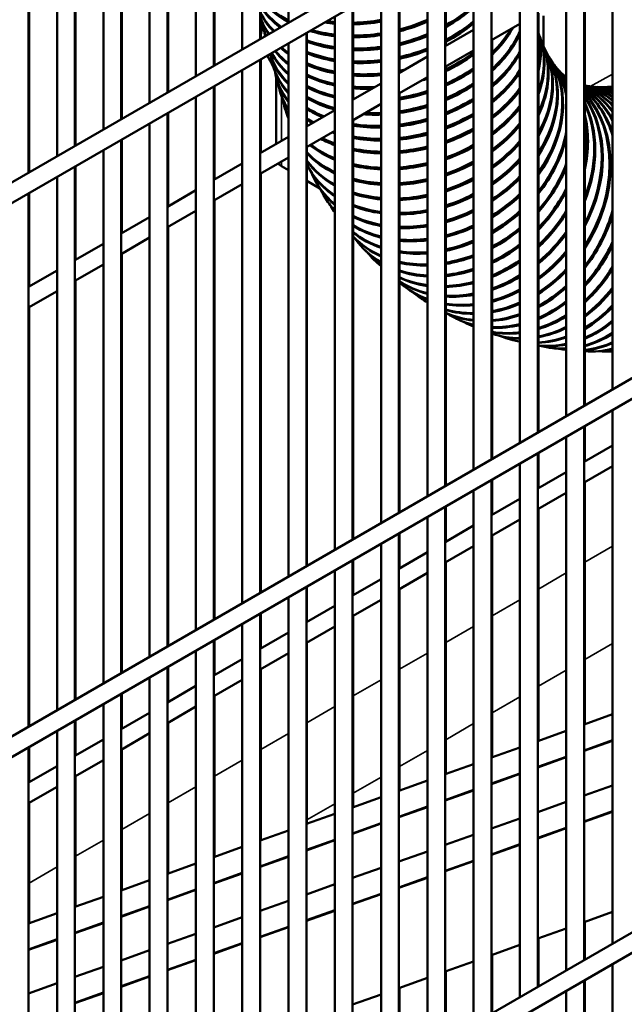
# Model space of a CAD drawing. Header units: inches. Extents: x 1 to 271, y 5 to 171.
# Tile 215 of 256: x 241.76 to 245.76, y 67.88 to 74.4. Entities that reach past the tile are written whole.
import ezdxf

# ---------------------------------------------------------------- set-up
doc = ezdxf.new("R2010")
doc.units = ezdxf.units.IN
doc.header["$LTSCALE"] = 8
doc.header["$MEASUREMENT"] = 0
doc.layers.add('Visible (ANSI)', color=7, linetype='Continuous', lineweight=50)
doc.layers.add('Visible Narrow (ANSI)', color=7, linetype='Continuous', lineweight=35)

msp = doc.modelspace()

# ---------------------------------------------------------------- linework, layer by layer
at = {"layer": 'Visible (ANSI)'}
for p, q in [((243.5337, 77.9059), (243.5337, 74.3777)), ((243.3456, 77.7973), (243.3456, 74.2691)), ((243.2275, 77.7291), (243.2275, 74.2009)), ((243.0394, 77.6205), (243.0394, 74.0923)), ((242.9213, 77.5523), (242.9213, 74.0241)), ((242.7332, 77.4437), (242.7332, 73.9155)), ((242.6151, 77.3755), (242.6151, 73.8473)), ((242.4269, 77.2669), (242.4269, 73.7387)), ((242.3088, 77.1987), (242.3088, 73.6705)), ((242.1207, 77.0901), (242.1207, 73.5619)), ((242.0026, 77.0219), (242.0026, 73.4937)), ((241.8145, 76.9133), (241.8145, 73.3851)), ((243.3497, 74.2715), (243.3497, 76.6585)), ((243.0434, 74.0947), (243.0434, 76.4817)), ((246.8685, 76.3031), (233.4995, 68.5845)), ((242.7372, 73.9179), (242.7372, 76.2412)), ((246.8883, 76.1781), (233.5586, 68.4822)), ((242.431, 73.7411), (242.431, 75.9445)), ((242.1248, 73.5643), (242.1248, 75.6477)), ((245.6773, 75.479), (245.6773, 71.9507)), ((245.4892, 75.3703), (245.4892, 71.8421)), ((241.8185, 73.3875), (241.8185, 75.3509)), ((245.3711, 75.3022), (245.3711, 71.7739)), ((245.183, 75.1935), (245.183, 71.6653)), ((245.0649, 75.1254), (245.0649, 71.5971)), ((244.8768, 75.0167), (244.8768, 71.4885)), ((244.7587, 74.9486), (244.7587, 71.4203)), ((244.5705, 74.8399), (244.5705, 71.3117)), ((244.5746, 74.2232), (244.5746, 74.8423)), ((244.4524, 74.7717), (244.4524, 71.2435)), ((244.2643, 74.6631), (244.2643, 71.1349)), ((244.2684, 74.0464), (244.2684, 74.6655)), ((244.1462, 74.5949), (244.1462, 71.0667)), ((245.4933, 74.6173), (245.4933, 71.8445)), ((243.9581, 74.4863), (243.9581, 70.9581)), ((243.9621, 73.8696), (243.9621, 74.4887)), ((245.187, 74.4405), (245.187, 71.6677)), ((243.84, 74.4181), (243.84, 70.8899)), ((245.2211, 74.4233), (245.2211, 74.2218)), ((243.3624, 74.3518), (243.3595, 74.3627)), ((243.6519, 74.3095), (243.6519, 70.7813)), ((243.6559, 73.6928), (243.6559, 74.3119)), ((244.7587, 74.3295), (244.5705, 74.2209)), ((245.0649, 74.3699), (244.8768, 74.2613)), ((244.8808, 74.2637), (244.8808, 71.4909)), ((245.1979, 74.2803), (245.1942, 74.2905)), ((245.2146, 74.2379), (245.2105, 74.2476)), ((243.5337, 74.2413), (243.5337, 70.7131)), ((244.7587, 74.1931), (244.5705, 74.0845)), ((245.232, 74.1995), (245.2275, 74.2089)), ((243.3456, 74.1327), (243.3456, 70.6045)), ((243.3497, 73.516), (243.3497, 74.1351)), ((243.392, 74.1595), (243.4203, 74.1091)), ((244.4524, 74.1527), (244.2643, 74.0441)), ((245.2497, 74.1652), (245.2448, 74.1741)), ((245.2674, 74.1348), (245.2621, 74.1433)), ((245.2851, 74.1081), (245.2794, 74.1161)), ((243.2275, 74.0645), (243.2275, 70.5363)), ((243.4311, 74.0957), (243.4281, 74.1066)), ((244.5746, 71.3141), (244.5746, 74.0869)), ((245.3025, 74.0848), (245.2964, 74.0924)), ((245.3194, 74.0646), (245.3131, 74.0718)), ((245.336, 74.0472), (245.3293, 74.0539)), ((243.4539, 74.0103), (243.451, 74.0212)), ((243.4522, 74.0049), (243.4522, 73.5752)), ((244.4524, 74.0163), (244.2643, 73.9077)), ((245.3521, 74.0322), (245.3451, 74.0384)), ((245.3681, 74.0193), (245.3607, 74.0249)), ((243.0394, 73.9559), (243.0394, 70.4277)), ((243.0434, 73.3392), (243.0434, 73.9583)), ((243.4768, 73.9249), (243.4739, 73.9358)), ((244.1462, 73.9759), (243.9581, 73.8673)), ((245.4981, 73.9615), (245.4933, 73.9625)), ((245.5241, 73.9568), (245.5145, 73.9583)), ((245.5529, 73.9534), (245.5431, 73.9543)), ((245.5849, 73.9515), (245.5749, 73.9518)), ((245.6201, 73.9513), (245.6099, 73.9511)), ((245.6587, 73.9532), (245.6483, 73.9524)), ((242.9213, 73.8877), (242.9213, 70.3595)), ((244.2684, 71.1373), (244.2684, 73.9101)), ((243.5132, 73.8), (243.5099, 73.8105)), ((243.84, 73.7991), (243.6519, 73.6905)), ((244.1462, 73.8395), (243.9581, 73.7309)), ((242.7332, 73.7791), (242.7332, 70.2509)), ((242.7372, 73.1624), (242.7372, 73.7815)), ((243.9621, 70.9605), (243.9621, 73.7333)), ((242.6151, 73.7109), (242.6151, 70.1827)), ((243.84, 73.6627), (243.6519, 73.5541)), ((242.4269, 73.6023), (242.4269, 70.0741)), ((242.431, 72.9856), (242.431, 73.6047)), ((243.5337, 73.6223), (243.3456, 73.5137)), ((242.3088, 73.5341), (242.3088, 70.0059)), ((243.6559, 70.7837), (243.6559, 73.5565)), ((243.5337, 73.4859), (243.3456, 73.3773)), ((242.1207, 73.4255), (242.1207, 69.8973)), ((242.1248, 72.8088), (242.1248, 73.4279)), ((243.2275, 73.4455), (243.0394, 73.3369)), ((243.5337, 73.4009), (243.4873, 73.4276)), ((243.6563, 73.438), (243.6559, 73.4389)), ((242.0026, 73.3573), (242.0026, 69.8291)), ((243.3497, 70.6069), (243.3497, 73.3797)), ((242.9213, 73.2687), (242.7332, 73.1601)), ((243.2275, 73.3091), (243.0394, 73.2005)), ((243.7413, 73.281), (243.6559, 73.3303)), ((243.7158, 73.3226), (243.7109, 73.3316)), ((241.8145, 73.2487), (241.8145, 69.7205)), ((241.8185, 72.632), (241.8185, 73.2511)), ((243.0434, 70.4301), (243.0434, 73.2029)), ((243.7815, 73.2104), (243.7762, 73.2189)), ((242.6151, 73.0919), (242.4269, 72.9833)), ((242.9213, 73.1323), (242.7332, 73.0237)), ((242.7372, 70.2533), (242.7372, 73.0261)), ((242.6151, 72.9555), (242.4269, 72.8469)), ((242.3088, 72.9151), (242.1207, 72.8065)), ((244.016, 72.897), (244.0096, 72.9041)), ((242.431, 70.0765), (242.431, 72.8493)), ((242.3088, 72.7787), (242.1207, 72.6701)), ((244.1065, 72.8019), (244.0998, 72.8085)), ((242.0026, 72.7383), (241.8145, 72.6297)), ((246.8329, 72.6179), (233.4995, 64.9199)), ((242.1248, 69.8997), (242.1248, 72.6725)), ((244.3053, 72.6289), (244.2979, 72.6346)), ((242.0026, 72.6019), (241.8145, 72.4933)), ((244.4127, 72.5521), (244.405, 72.5573)), ((246.8495, 72.4911), (233.5586, 64.8176)), ((241.8185, 69.7229), (241.8185, 72.4957)), ((244.6416, 72.42), (244.6333, 72.4241)), ((244.7587, 72.3667), (244.7533, 72.3689)), ((244.8852, 72.3185), (244.8808, 72.32)), ((245.011, 72.2797), (245.0019, 72.2822)), ((245.2676, 72.2257), (245.258, 72.2272)), ((245.5273, 72.2024), (245.5173, 72.2028)), ((245.6573, 72.2017), (245.6471, 72.2015)), ((245.6773, 71.8144), (245.6773, 68.2862)), ((245.4892, 71.7058), (245.4892, 68.1775)), ((245.4933, 71.7081), (245.4933, 71.4748)), ((245.3711, 71.6376), (245.3711, 68.1094)), ((245.6773, 71.5811), (245.4892, 71.4725)), ((245.183, 71.529), (245.183, 68.0007)), ((245.187, 71.5313), (245.187, 71.298)), ((245.0649, 71.4608), (245.0649, 67.9326)), ((245.6773, 71.4447), (245.4892, 71.3361)), ((245.3711, 71.4043), (245.183, 71.2957)), ((244.8768, 71.3522), (244.8768, 67.8239)), ((244.8808, 71.3545), (244.8808, 71.1212)), ((245.4933, 71.3384), (245.4933, 69.7366)), ((244.7587, 71.284), (244.7587, 67.7558)), ((245.3711, 71.2679), (245.183, 71.1593)), ((245.0649, 71.2275), (244.8768, 71.1189)), ((244.5705, 71.1753), (244.5705, 67.6471)), ((244.5746, 70.9444), (244.5746, 71.1777)), ((245.187, 71.1616), (245.187, 69.6269)), ((244.4524, 71.1072), (244.4524, 67.5789)), ((245.0649, 71.0911), (244.8768, 70.9825)), ((244.2643, 70.9985), (244.2643, 67.4703)), ((244.2684, 70.7676), (244.2684, 71.0009)), ((244.7587, 71.0507), (244.5705, 70.9421)), ((244.1462, 70.9304), (244.1462, 67.4021)), ((244.8808, 70.9848), (244.8808, 69.5172)), ((244.4524, 70.8739), (244.2643, 70.7653)), ((244.7587, 70.9143), (244.5705, 70.8057)), ((243.9581, 70.8217), (243.9581, 67.2935)), ((243.9621, 70.5908), (243.9621, 70.8241)), ((244.5746, 69.4075), (244.5746, 70.808)), ((243.84, 70.7536), (243.84, 67.2253)), ((244.4524, 70.7375), (244.2643, 70.6289)), ((244.1462, 70.6971), (243.9581, 70.5885)), ((243.6519, 70.6449), (243.6519, 67.1167)), ((243.6559, 70.414), (243.6559, 70.6473)), ((244.2684, 69.2978), (244.2684, 70.6312)), ((243.5337, 70.5768), (243.5337, 67.0485)), ((244.1462, 70.5607), (243.9581, 70.4521)), ((243.3456, 70.4681), (243.3456, 66.9399)), ((243.3497, 70.2372), (243.3497, 70.4705)), ((243.84, 70.5203), (243.6519, 70.4117)), ((243.9621, 69.1881), (243.9621, 70.4544)), ((243.2275, 70.4), (243.2275, 66.8717)), ((243.5337, 70.3435), (243.3456, 70.2349)), ((243.84, 70.3839), (243.6519, 70.2753)), ((243.0394, 70.2913), (243.0394, 66.7631)), ((243.0434, 70.0604), (243.0434, 70.2937)), ((243.6559, 69.0784), (243.6559, 70.2776)), ((242.9213, 70.2232), (242.9213, 66.6949)), ((243.5337, 70.2071), (243.3456, 70.0985)), ((243.2275, 70.1667), (243.0394, 70.0581)), ((242.7332, 70.1145), (242.7332, 66.5863)), ((242.7372, 69.8836), (242.7372, 70.1169)), ((243.3497, 68.9687), (243.3497, 70.1008)), ((242.6151, 70.0464), (242.6151, 66.5181)), ((243.2275, 70.0303), (243.0394, 69.9217)), ((242.9213, 69.9899), (242.7332, 69.8813)), ((242.4269, 69.9377), (242.4269, 66.4095)), ((242.431, 69.7068), (242.431, 69.9401)), ((243.0434, 68.859), (243.0434, 69.924)), ((242.3088, 69.8696), (242.3088, 66.3413)), ((242.9213, 69.8535), (242.7332, 69.7449)), ((248.3133, 69.8081), (233.4995, 61.2553)), ((242.1207, 69.7609), (242.1207, 66.2327)), ((242.1248, 69.53), (242.1248, 69.7633)), ((242.6151, 69.8131), (242.4269, 69.7045)), ((245.4892, 69.7352), (245.6773, 69.8026)), ((248.4116, 69.7284), (233.5586, 61.153)), ((242.0026, 69.6928), (242.0026, 66.1645)), ((242.7372, 68.7494), (242.7372, 69.7472)), ((245.183, 69.6255), (245.3711, 69.6929)), ((242.3088, 69.6363), (242.1207, 69.5277)), ((242.6151, 69.6767), (242.4269, 69.5681)), ((241.8145, 69.5841), (241.8145, 66.0559)), ((241.8185, 69.3532), (241.8185, 69.5865)), ((242.431, 68.6397), (242.431, 69.5704)), ((244.8768, 69.5158), (245.0649, 69.5832)), ((242.3088, 69.4999), (242.1207, 69.3913)), ((242.0026, 69.4595), (241.8145, 69.3509)), ((244.5705, 69.4061), (244.7587, 69.4735)), ((242.1248, 68.53), (242.1248, 69.3936)), ((244.2643, 69.2964), (244.4524, 69.3638)), ((242.0026, 69.3231), (241.8145, 69.2145)), ((245.6773, 69.3323), (245.4892, 69.2653)), ((243.9581, 69.1867), (244.1462, 69.2541)), ((241.8185, 68.4203), (241.8185, 69.2168)), ((245.3711, 69.2232), (245.183, 69.1562)), ((243.6519, 69.077), (243.84, 69.1444)), ((245.0649, 69.1142), (244.8768, 69.0472)), ((243.3456, 68.9673), (243.5337, 69.0347)), ((244.7587, 69.0051), (244.5705, 68.9381)), ((243.0394, 68.8576), (243.2275, 68.925)), ((244.4524, 68.896), (244.2643, 68.829)), ((242.7332, 68.7479), (242.9213, 68.8153)), ((244.1462, 68.787), (243.9581, 68.7199)), ((242.4269, 68.6382), (242.6151, 68.7056)), ((243.84, 68.6779), (243.6519, 68.6109)), ((242.1207, 68.5285), (242.3088, 68.5959)), ((243.5337, 68.5688), (243.3456, 68.5018)), ((241.8145, 68.4188), (242.0026, 68.4862)), ((243.2275, 68.4597), (243.0394, 68.3927)), ((245.6773, 68.4951), (245.4892, 68.4281)), ((245.3711, 68.386), (245.183, 68.319)), ((245.4933, 68.4295), (245.4933, 68.1799)), ((242.9213, 68.3507), (242.7332, 68.2837)), ((245.187, 68.3205), (245.187, 68.0031)), ((245.0649, 68.2769), (244.8768, 68.2099)), ((242.6151, 68.2416), (242.4269, 68.1746)), ((244.8808, 68.2114), (244.8808, 67.8263)), ((242.3088, 68.1325), (242.1207, 68.0655)), ((244.7587, 68.1679), (244.5705, 68.1009)), ((245.6773, 68.1498), (245.6773, 64.6216)), ((244.4524, 68.0588), (244.2643, 67.9918)), ((244.5746, 67.6495), (244.5746, 68.1023)), ((242.0026, 68.0234), (241.8145, 67.9564)), ((244.2684, 67.4727), (244.2684, 67.9932)), ((245.4892, 68.0412), (245.4892, 64.513)), ((245.4933, 68.0435), (245.4933, 67.7781)), ((244.1462, 67.9497), (243.9581, 67.8827)), ((245.3711, 67.973), (245.3711, 64.4448))]:
    msp.add_line(p, q, dxfattribs=at)
for centre, major_axis, ratio, start_param, end_param in [((244.1132, 74.9307), (-0.8452, -0.2265), 0.707107, 0.291512, 0.644499), ((244.1161, 74.9198), (-0.8452, -0.2265), 0.707107, 0.284069, 0.639884), ((244.1361, 74.8453), (-0.8452, -0.2265), 0.707107, 0.230116, 0.525351), ((244.139, 74.8344), (-0.8452, -0.2265), 0.707107, 0.221637, 0.508046), ((244.1589, 74.76), (-0.8452, -0.2265), 0.707107, 0.1587, 0.391045), ((244.1361, 74.8453), (0.8452, 0.2265), 0.707107, 5.060076, 5.334387), ((244.139, 74.8344), (0.8452, 0.2265), 0.707107, 5.056124, 5.329466), ((244.1619, 74.749), (-0.8452, -0.2265), 0.707107, 0.148517, 0.373942), ((244.1818, 74.6746), (-0.8452, -0.2265), 0.707107, 0.068998, 0.257261), ((244.1847, 74.6636), (-0.8452, -0.2265), 0.707107, 0.055204, 0.24005), ((244.2047, 74.5892), (-0.8452, -0.2265), 0.707107, 6.220859, 6.404734), ((244.0932, 75.0052), (0.8452, 0.2265), 0.707107, 4.143931, 4.226303), ((244.0903, 75.0161), (0.8452, 0.2265), 0.707107, 4.165425, 4.229863), ((244.0903, 75.0161), (0.8452, 0.2265), 0.707107, 4.375583, 4.590168), ((244.0932, 75.0052), (0.8452, 0.2265), 0.707107, 4.37214, 4.586757), ((244.1132, 74.9307), (0.8452, 0.2265), 0.707107, 4.706526, 4.930527), ((244.1161, 74.9198), (0.8452, 0.2265), 0.707107, 4.703066, 4.926826), ((244.1589, 74.76), (0.8452, 0.2265), 0.707107, 5.029437, 5.296587), ((243.4351, 74.3276), (0.0582, 0.105), 0.588528, 1.736967, 2.346026), ((244.2076, 74.5783), (-0.8452, -0.2265), 0.707107, 0, 0.103903), ((244.2276, 74.5038), (-0.8452, -0.2265), 0.707107, 6.220859, 6.264305), ((244.1161, 74.9198), (0.8452, 0.2265), 0.707107, 3.985982, 4.198352), ((244.1132, 74.9307), (0.8452, 0.2265), 0.707107, 4.005382, 4.201944), ((244.1619, 74.749), (0.8452, 0.2265), 0.707107, 5.025553, 5.29185), ((244.2305, 74.4929), (0.8452, 0.2265), 0.707107, 5.38231, 5.685032), ((244.2276, 74.5038), (0.8452, 0.2265), 0.707107, 5.387526, 5.654532), ((244.2504, 74.4184), (0.8452, 0.2265), 0.707107, 5.347572, 5.768236), ((244.3476, 74.0635), (0.8344, 0.2635), 0.721877, 5.863145, 6.254885), ((243.4351, 74.3276), (-0.1053, -0.0576), 0.032421, 0.606118, 0.615942), ((244.1361, 74.8453), (0.8452, 0.2265), 0.707107, 3.932957, 4.173762), ((244.139, 74.8344), (0.8452, 0.2265), 0.707107, 3.928848, 4.170134), ((244.1132, 74.9307), (0.8452, 0.2265), 0.707107, 4.348631, 4.563538), ((244.1161, 74.9198), (0.8452, 0.2265), 0.707107, 4.345173, 4.560131), ((244.1361, 74.8453), (0.8452, 0.2265), 0.707107, 4.679552, 4.901762), ((244.139, 74.8344), (0.8452, 0.2265), 0.707107, 4.676108, 4.898104), ((244.2534, 74.4075), (0.8452, 0.2265), 0.707107, 5.342583, 5.757819), ((244.3443, 74.074), (0.8344, 0.2635), 0.721877, 5.884297, 6.233734), ((244.3728, 73.9888), (0.8213, 0.3017), 0.735638, 5.725004, 6.310004), ((244.3765, 73.9787), (0.8213, 0.3017), 0.735638, 5.710222, 6.283185), ((244.4046, 73.9068), (0.8059, 0.3408), 0.74837, 5.588571, 6.306623), ((244.2076, 74.5783), (-0.8452, -0.2265), 0.707107, 0.291513, 0.483487), ((244.2047, 74.5892), (-0.8452, -0.2265), 0.707107, 0.308646, 0.488945), ((244.1847, 74.6636), (0.8452, 0.2265), 0.707107, 3.566794, 3.666782), ((244.1818, 74.6746), (0.8452, 0.2265), 0.707107, 3.583937, 3.671974), ((244.1619, 74.749), (0.8452, 0.2265), 0.707107, 3.701627, 3.70656), ((244.1589, 74.76), (0.8452, 0.2265), 0.707107, 3.900546, 4.145285), ((244.1361, 74.8453), (0.8452, 0.2265), 0.707107, 4.321549, 4.536935), ((244.139, 74.8344), (0.8452, 0.2265), 0.707107, 4.318072, 4.53353), ((244.1589, 74.76), (0.8452, 0.2265), 0.707107, 4.652691, 4.873319), ((244.1619, 74.749), (0.8452, 0.2265), 0.707107, 4.64926, 4.869701), ((244.2047, 74.5892), (0.8452, 0.2265), 0.707107, 4.969637, 5.224837), ((244.2733, 74.3331), (0.8452, 0.2265), 0.707107, 5.30927, 5.693708), ((244.4087, 73.8971), (0.8059, 0.3408), 0.74837, 5.575848, 6.283185), ((244.4396, 73.8281), (0.7878, 0.3807), 0.760055, 5.458848, 6.303409), ((244.4442, 73.8188), (0.7878, 0.3807), 0.760055, 5.447133, 6.283185), ((244.4778, 73.7528), (0.7669, 0.4213), 0.770678, 5.330892, 6.300374), ((244.2534, 74.4075), (-0.8452, -0.2265), 0.707107, 0.017617, 0.392588), ((244.2504, 74.4184), (-0.8452, -0.2265), 0.707107, 0.035726, 0.398772), ((244.2733, 74.3331), (-0.8452, -0.2265), 0.707107, 6.220859, 6.631969), ((244.2305, 74.4929), (-0.8452, -0.2265), 0.707107, 0.156537, 0.439467), ((244.2276, 74.5038), (-0.8452, -0.2265), 0.707107, 0.173974, 0.445248), ((244.1619, 74.749), (0.8452, 0.2265), 0.707107, 3.896344, 4.141617), ((244.1589, 74.76), (0.8452, 0.2265), 0.707107, 4.294315, 4.51034), ((244.1619, 74.749), (0.8452, 0.2265), 0.707107, 4.290816, 4.506936), ((244.2076, 74.5783), (0.8452, 0.2265), 0.707107, 4.96587, 5.220396), ((244.2762, 74.3221), (0.8452, 0.2265), 0.707107, 5.304473, 5.6851), ((244.4828, 73.7439), (0.7669, 0.4213), 0.770678, 5.319749, 6.283185), ((244.5192, 73.6811), (0.743, 0.4622), 0.780222, 5.202419, 6.297533), ((244.5245, 73.6726), (0.743, 0.4622), 0.780222, 5.191617, 6.283185), ((244.5636, 73.6129), (0.7158, 0.5032), 0.788675, 5.940805, 6.294907), ((244.2762, 74.3221), (-0.8452, -0.2265), 0.707107, 0, 0.342081), ((244.2962, 74.2477), (-0.8452, -0.2265), 0.707107, 6.220859, 6.577363), ((244.1818, 74.6746), (0.8452, 0.2265), 0.707107, 3.86736, 4.11648), ((244.1847, 74.6636), (0.8452, 0.2265), 0.707107, 3.863051, 4.112768), ((244.1818, 74.6746), (0.8452, 0.2265), 0.707107, 4.625922, 4.669026), ((244.1847, 74.6636), (0.8452, 0.2265), 0.707107, 4.622501, 4.627668), ((244.2276, 74.5038), (0.8452, 0.2265), 0.707107, 4.940381, 5.190563), ((244.2305, 74.4929), (0.8452, 0.2265), 0.707107, 4.936664, 5.186243), ((244.2962, 74.2477), (0.8452, 0.2265), 0.707107, 5.272378, 5.630436), ((244.2991, 74.2368), (0.8452, 0.2265), 0.707107, 5.267748, 5.622909), ((244.5692, 73.6049), (0.7158, 0.5032), 0.788675, 5.978822, 6.283185), ((244.611, 73.5485), (0.6855, 0.5439), 0.796025, 6.075015, 6.292522), ((244.617, 73.5409), (0.6855, 0.5439), 0.796025, 6.095786, 6.283185), ((244.6613, 73.4879), (0.6517, 0.5838), 0.802262, 6.145692, 6.290404), ((244.6677, 73.4808), (0.6517, 0.5838), 0.802262, 6.162439, 6.283185), ((244.7145, 73.4312), (0.6147, 0.6227), 0.807377, 6.195105, 6.288586), ((243.5722, 74.0049), (-0.12, 0), 0.57735, 6.277699, 6.283185), ((244.2991, 74.2368), (-0.8452, -0.2265), 0.707107, 0, 0.286773), ((244.2047, 74.5892), (0.8452, 0.2265), 0.707107, 3.8333, 4.087312), ((244.2076, 74.5783), (0.8452, 0.2265), 0.707107, 3.828871, 4.08355), ((244.1818, 74.6746), (0.8452, 0.2265), 0.707107, 4.266904, 4.483735), ((244.1847, 74.6636), (0.8452, 0.2265), 0.707107, 4.263382, 4.480328), ((244.2076, 74.5783), (0.8452, 0.2265), 0.707107, 4.766773, 4.813724), ((244.7213, 73.4246), (0.6147, 0.6227), 0.807377, 6.209982, 6.283185), ((244.7706, 73.3784), (0.5745, 0.6599), 0.811363, 6.233244, 6.287096), ((244.7776, 73.3723), (0.5745, 0.6599), 0.811363, 6.247069, 6.283185), ((244.8293, 73.3297), (0.5314, 0.6952), 0.814213, 6.264588, 6.285962), ((244.8367, 73.3241), (0.5314, 0.6952), 0.814213, 6.277776, 6.283185), ((244.3191, 74.1623), (-0.8452, -0.2265), 0.707107, 6.220859, 6.516328), ((244.322, 74.1514), (-0.8452, -0.2265), 0.707107, 0, 0.224722), ((244.2276, 74.5038), (0.8452, 0.2265), 0.707107, 3.79825, 4.057739), ((244.2305, 74.4929), (0.8452, 0.2265), 0.707107, 3.793685, 4.053922), ((244.2047, 74.5892), (0.8452, 0.2265), 0.707107, 4.239294, 4.406968), ((244.2076, 74.5783), (0.8452, 0.2265), 0.707107, 4.235745, 4.379815), ((244.2276, 74.5038), (0.8452, 0.2265), 0.707107, 4.572582, 4.789618), ((244.2504, 74.4184), (0.8452, 0.2265), 0.707107, 4.911497, 5.157188), ((244.2534, 74.4075), (0.8452, 0.2265), 0.707107, 4.907825, 5.152975), ((244.3191, 74.1623), (0.8452, 0.2265), 0.707107, 5.236707, 5.574297), ((244.322, 74.1514), (0.8452, 0.2265), 0.707107, 5.232221, 5.567506), ((245.309, 73.1071), (0.1798, 0.8563), 0.802262, 5.993859, 6.276681), ((245.2429, 73.1234), (0.2319, 0.8437), 0.807377, 5.963152, 6.255963), ((245.2338, 73.1259), (0.2319, 0.8437), 0.807377, 5.947186, 6.242435), ((245.1695, 73.1461), (0.2843, 0.8275), 0.811363, 5.913116, 6.223523), ((245.1606, 73.1491), (0.2843, 0.8275), 0.811363, 5.896067, 6.209937), ((245.0982, 73.1731), (0.3363, 0.8078), 0.814213, 5.854837, 6.191614), ((245.0896, 73.1767), (0.3363, 0.8078), 0.814213, 5.83591, 6.177815), ((245.0292, 73.2045), (0.3876, 0.7845), 0.815926, 5.780148, 6.158674), ((245.0209, 73.2086), (0.3876, 0.7845), 0.815926, 5.757523, 6.144465), ((244.9625, 73.2401), (0.4375, 0.7578), 0.816497, 5.666267, 6.122741), ((244.9545, 73.2447), (0.4375, 0.7578), 0.816497, 5.632875, 6.107841), ((245.3184, 73.1051), (0.1798, 0.8563), 0.802262, 6.009184, 6.283185), ((245.3862, 73.0927), (0.1283, 0.8655), 0.796025, 6.038926, 6.290773), ((245.3958, 73.0913), (0.1283, 0.8655), 0.796025, 6.053901, 6.283185), ((245.4653, 73.0828), (0.0778, 0.8715), 0.788675, 6.084423, 6.292926), ((245.4751, 73.0819), (0.0778, 0.8715), 0.788675, 6.099268, 6.283185), ((245.5461, 73.0773), (0.0288, 0.8745), 0.780222, 6.132002, 6.295336), ((245.5561, 73.077), (0.0288, 0.8745), 0.780222, 6.146905, 6.283185), ((245.6285, 73.0763), (-0.0186, 0.8748), 0.770678, 6.18317, 6.297976), ((245.6387, 73.0765), (-0.0186, 0.8748), 0.770678, 6.198315, 6.283185), ((245.7125, 73.0798), (-0.0642, 0.8726), 0.760055, 6.239479, 6.300822), ((245.7229, 73.0805), (-0.0642, 0.8726), 0.760055, 6.25507, 6.283185), ((245.7978, 73.0877), (-0.1078, 0.8683), 0.74837, 0.01955, 0.020668), ((244.3443, 74.074), (-0.8344, -0.2635), 0.721877, 6.185815, 6.385646), ((244.2504, 74.4184), (0.8452, 0.2265), 0.707107, 3.762071, 4.027718), ((244.2534, 74.4075), (0.8452, 0.2265), 0.707107, 3.75735, 4.023841), ((244.2276, 74.5038), (0.8452, 0.2265), 0.707107, 4.211458, 4.213632), ((244.2305, 74.4929), (0.8452, 0.2265), 0.707107, 4.569174, 4.786093), ((244.2733, 74.3331), (0.8452, 0.2265), 0.707107, 4.882949, 5.124609), ((244.2762, 74.3221), (0.8452, 0.2265), 0.707107, 4.879317, 5.120492), ((244.8983, 73.28), (0.4856, 0.7279), 0.815926, 4.714515, 6.081054), ((244.8906, 73.2851), (0.4856, 0.7279), 0.815926, 4.730563, 6.065007), ((244.8367, 73.3241), (0.5314, 0.6952), 0.814213, 4.903432, 6.0291), ((244.8293, 73.3297), (0.5314, 0.6952), 0.814213, 4.921506, 6.011026), ((244.3476, 74.0635), (-0.8344, -0.2635), 0.721877, 0, 0.09009), ((244.2733, 74.3331), (0.8452, 0.2265), 0.707107, 3.724593, 3.898502), ((244.2762, 74.3221), (0.8452, 0.2265), 0.707107, 3.719692, 3.880048), ((244.2504, 74.4184), (0.8452, 0.2265), 0.707107, 4.545972, 4.762165), ((244.2534, 74.4075), (0.8452, 0.2265), 0.707107, 4.542567, 4.758664), ((244.3443, 74.074), (0.8344, 0.2635), 0.721877, 5.165842, 5.489262), ((244.3476, 74.0635), (0.8344, 0.2635), 0.721877, 5.16085, 5.482079), ((244.7776, 73.3723), (0.5745, 0.6599), 0.811363, 5.108468, 5.957513), ((244.7706, 73.3784), (0.5745, 0.6599), 0.811363, 5.13083, 5.935152), ((244.2962, 74.2477), (0.8452, 0.2265), 0.707107, 3.685608, 3.757457), ((244.2991, 74.2368), (0.8452, 0.2265), 0.707107, 3.680496, 3.739832), ((244.2534, 74.4075), (0.8452, 0.2265), 0.707107, 4.259536, 4.400237), ((244.2504, 74.4184), (0.8452, 0.2265), 0.707107, 4.2833, 4.403667), ((244.2733, 74.3331), (0.8452, 0.2265), 0.707107, 4.519376, 4.734893), ((244.2762, 74.3221), (0.8452, 0.2265), 0.707107, 4.515972, 4.731414), ((244.2962, 74.2477), (0.8452, 0.2265), 0.707107, 4.854702, 5.092741), ((244.2991, 74.2368), (0.8452, 0.2265), 0.707107, 4.851107, 5.088709), ((244.7213, 73.4246), (0.6147, 0.6227), 0.807377, 5.361069, 5.834259), ((244.7145, 73.4312), (0.6147, 0.6227), 0.807377, 5.400376, 5.794952), ((244.2733, 74.3331), (0.8452, 0.2265), 0.707107, 4.154995, 4.376828), ((244.2762, 74.3221), (0.8452, 0.2265), 0.707107, 4.151341, 4.373386), ((244.3191, 74.1623), (0.8452, 0.2265), 0.707107, 4.826726, 5.061507), ((244.322, 74.1514), (0.8452, 0.2265), 0.707107, 4.823163, 5.057552), ((244.3728, 73.9888), (0.8213, 0.3017), 0.735638, 5.088352, 5.398523), ((244.3765, 73.9787), (0.8213, 0.3017), 0.735638, 5.082888, 5.391012), ((244.322, 74.1514), (0.8452, 0.2265), 0.707107, 3.792874, 3.930336), ((244.3191, 74.1623), (0.8452, 0.2265), 0.707107, 3.810761, 3.93444), ((244.2991, 74.2368), (0.8452, 0.2265), 0.707107, 3.93576, 3.962108), ((244.2962, 74.2477), (0.8452, 0.2265), 0.707107, 3.954672, 3.966128), ((244.2962, 74.2477), (0.8452, 0.2265), 0.707107, 4.126306, 4.349882), ((244.2991, 74.2368), (0.8452, 0.2265), 0.707107, 4.122609, 4.346424), ((244.2962, 74.2477), (0.8452, 0.2265), 0.707107, 4.492777, 4.707778), ((244.2991, 74.2368), (0.8452, 0.2265), 0.707107, 4.489371, 4.704317), ((244.4046, 73.9068), (0.8059, 0.3408), 0.74837, 5.004331, 5.302337), ((244.5636, 73.6129), (0.7158, 0.5032), 0.788675, 5.072161, 5.613181), ((244.5692, 73.6049), (0.7158, 0.5032), 0.788675, 5.061559, 5.575163), ((244.3476, 74.0635), (0.8344, 0.2635), 0.721877, 3.583959, 3.8532), ((244.3443, 74.074), (0.8344, 0.2635), 0.721877, 3.600919, 3.858032), ((244.3191, 74.1623), (0.8452, 0.2265), 0.707107, 4.097265, 4.322806), ((244.322, 74.1514), (0.8452, 0.2265), 0.707107, 4.093521, 4.31933), ((244.3191, 74.1623), (0.8452, 0.2265), 0.707107, 4.466154, 4.680798), ((244.322, 74.1514), (0.8452, 0.2265), 0.707107, 4.462744, 4.677353), ((244.3443, 74.074), (0.8344, 0.2635), 0.721877, 4.760688, 4.993669), ((244.3476, 74.0635), (0.8344, 0.2635), 0.721877, 4.756644, 4.989221), ((244.4087, 73.8971), (0.8059, 0.3408), 0.74837, 4.998425, 5.294544), ((244.3728, 73.9888), (-0.8213, -0.3017), 0.735638, 0.304757, 0.630133), ((244.3765, 73.9787), (-0.8213, -0.3017), 0.735638, 0.296549, 0.624486), ((244.4046, 73.9068), (-0.8059, -0.3408), 0.74837, 0.176229, 0.532818), ((244.4396, 73.8281), (0.7878, 0.3807), 0.760055, 4.913854, 5.200862), ((244.4442, 73.8188), (0.7878, 0.3807), 0.760055, 4.90753, 5.192817), ((243.5722, 73.4766), (-0.12, 0), 0.57735, 0.458182, 0.785398), ((244.4087, 73.8971), (-0.8059, -0.3408), 0.74837, 0.165586, 0.526228), ((244.4396, 73.8281), (-0.7878, -0.3807), 0.760055, 0.013864, 0.422886), ((244.4442, 73.8188), (-0.7878, -0.3807), 0.760055, 0, 0.415151), ((244.3443, 74.074), (0.8344, 0.2635), 0.721877, 4.025308, 4.254637), ((244.3476, 74.0635), (0.8344, 0.2635), 0.721877, 4.020948, 4.25063), ((244.3443, 74.074), (0.8344, 0.2635), 0.721877, 4.39938, 4.614927), ((244.3476, 74.0635), (0.8344, 0.2635), 0.721877, 4.395467, 4.610999), ((244.3728, 73.9888), (0.8213, 0.3017), 0.735638, 4.687929, 4.919188), ((244.3765, 73.9787), (0.8213, 0.3017), 0.735638, 4.683411, 4.914266), ((244.611, 73.5485), (0.6855, 0.5439), 0.796025, 4.939335, 5.364703), ((244.617, 73.5409), (0.6855, 0.5439), 0.796025, 4.928839, 5.343932), ((244.4778, 73.7528), (-0.7669, -0.4213), 0.770678, 6.191303, 6.581008), ((244.3728, 73.9888), (0.8213, 0.3017), 0.735638, 3.944758, 4.17889), ((244.3765, 73.9787), (0.8213, 0.3017), 0.735638, 3.939737, 4.17433), ((244.3728, 73.9888), (0.8213, 0.3017), 0.735638, 4.32541, 4.542208), ((244.4046, 73.9068), (0.8059, 0.3408), 0.74837, 4.608355, 4.838062), ((244.4087, 73.8971), (0.8059, 0.3408), 0.74837, 4.603366, 4.832683), ((244.4778, 73.7528), (0.7669, 0.4213), 0.770678, 4.81698, 5.094185), ((244.4828, 73.7439), (0.7669, 0.4213), 0.770678, 4.810257, 5.085909), ((244.4828, 73.7439), (-0.7669, -0.4213), 0.770678, 0, 0.288604), ((244.5192, 73.6811), (-0.743, -0.4622), 0.780222, 6.192096, 6.436439), ((244.3765, 73.9787), (0.8213, 0.3017), 0.735638, 4.320984, 4.537798), ((244.6613, 73.4879), (0.6517, 0.5838), 0.802262, 4.803433, 5.174359), ((244.5245, 73.6726), (-0.743, -0.4622), 0.780222, 0, 0.141908), ((244.4046, 73.9068), (0.8059, 0.3408), 0.74837, 3.854985, 4.095218), ((244.4087, 73.8971), (0.8059, 0.3408), 0.74837, 3.849236, 4.090078), ((244.4046, 73.9068), (0.8059, 0.3408), 0.74837, 4.243997, 4.462493), ((244.4087, 73.8971), (0.8059, 0.3408), 0.74837, 4.239041, 4.457596), ((244.4396, 73.8281), (0.7878, 0.3807), 0.760055, 4.521862, 4.750284), ((244.4442, 73.8188), (0.7878, 0.3807), 0.760055, 4.516403, 4.744463), ((244.5192, 73.6811), (0.743, 0.4622), 0.780222, 4.713752, 4.982352), ((244.5245, 73.6726), (0.743, 0.4622), 0.780222, 4.706644, 4.973855), ((244.6677, 73.4808), (0.6517, 0.5838), 0.802262, 4.792972, 5.157613), ((244.5636, 73.6129), (-0.7158, -0.5032), 0.788675, 6.192708, 6.263273), ((244.4396, 73.8281), (0.7878, 0.3807), 0.760055, 3.755154, 4.003204), ((244.4442, 73.8188), (0.7878, 0.3807), 0.760055, 3.748584, 3.997444), ((244.4396, 73.8281), (0.7878, 0.3807), 0.760055, 4.154852, 4.375615), ((244.4778, 73.7528), (0.7669, 0.4213), 0.770678, 4.428334, 4.655839), ((244.4778, 73.7528), (0.7669, 0.4213), 0.770678, 3.644118, 3.902327), ((244.4828, 73.7439), (0.7669, 0.4213), 0.770678, 3.636588, 3.895892), ((244.4442, 73.8188), (0.7878, 0.3807), 0.760055, 4.149343, 4.370224), ((244.4828, 73.7439), (0.7669, 0.4213), 0.770678, 4.422402, 4.649585), ((244.5636, 73.6129), (0.7158, 0.5032), 0.788675, 4.604204, 4.865384), ((244.5692, 73.6049), (0.7158, 0.5032), 0.788675, 4.596718, 4.85667), ((244.7145, 73.4312), (0.6147, 0.6227), 0.807377, 4.664116, 5.000223), ((244.7213, 73.4246), (0.6147, 0.6227), 0.807377, 4.653631, 4.985346), ((244.9545, 73.2447), (0.4375, 0.7578), 0.816497, 4.547897, 5.022862), ((244.9625, 73.2401), (0.4375, 0.7578), 0.816497, 4.532997, 4.989471), ((244.5192, 73.6811), (-0.743, -0.4622), 0.780222, 0.378611, 0.650327), ((244.5245, 73.6726), (-0.743, -0.4622), 0.780222, 0.369906, 0.643139), ((244.4778, 73.7528), (0.7669, 0.4213), 0.770678, 4.057633, 4.281386), ((244.4828, 73.7439), (0.7669, 0.4213), 0.770678, 4.051538, 4.275489), ((244.5192, 73.6811), (0.743, 0.4622), 0.780222, 4.327644, 4.554704), ((244.5245, 73.6726), (0.743, 0.4622), 0.780222, 4.321229, 4.548022), ((244.611, 73.5485), (0.6855, 0.5439), 0.796025, 4.488357, 4.743291), ((244.617, 73.5409), (0.6855, 0.5439), 0.796025, 4.480495, 4.734357), ((244.5636, 73.6129), (-0.7158, -0.5032), 0.788675, 0.239185, 0.529489), ((244.5692, 73.6049), (-0.7158, -0.5032), 0.788675, 0.228938, 0.521436), ((244.611, 73.5485), (-0.6855, -0.5439), 0.796025, 0.079598, 0.396944), ((244.617, 73.5409), (-0.6855, -0.5439), 0.796025, 0.06711, 0.387853), ((244.6613, 73.4879), (-0.6517, -0.5838), 0.802262, 6.193502, 6.533932), ((244.5192, 73.6811), (0.743, 0.4622), 0.780222, 3.95192, 4.179591), ((244.7706, 73.3784), (0.5745, 0.6599), 0.811363, 4.521154, 4.832737), ((244.7776, 73.3723), (0.5745, 0.6599), 0.811363, 4.510594, 4.818913), ((244.6677, 73.4808), (-0.6517, -0.5838), 0.802262, 0, 0.240346), ((244.5245, 73.6726), (0.743, 0.4622), 0.780222, 3.945194, 4.173167), ((244.5636, 73.6129), (0.7158, 0.5032), 0.788675, 4.219641, 4.446849), ((244.5692, 73.6049), (0.7158, 0.5032), 0.788675, 4.212729, 4.439739), ((244.6613, 73.4879), (0.6517, 0.5838), 0.802262, 4.366224, 4.616081), ((244.6677, 73.4808), (0.6517, 0.5838), 0.802262, 4.357978, 4.606918), ((245.0209, 73.2086), (0.3876, 0.7845), 0.815926, 4.369243, 4.756184), ((245.0292, 73.2045), (0.3876, 0.7845), 0.815926, 4.355033, 4.73356), ((244.7145, 73.4312), (-0.6147, -0.6227), 0.807377, 6.193739, 6.370858), ((244.5636, 73.6129), (0.7158, 0.5032), 0.788675, 3.837185, 4.069974), ((244.5692, 73.6049), (0.7158, 0.5032), 0.788675, 3.829764, 4.062995), ((244.611, 73.5485), (0.6855, 0.5439), 0.796025, 4.104147, 4.332232), ((244.617, 73.5409), (0.6855, 0.5439), 0.796025, 4.096714, 4.324686), ((244.8293, 73.3297), (0.5314, 0.6952), 0.814213, 4.374384, 4.667944), ((244.8367, 73.3241), (0.5314, 0.6952), 0.814213, 4.363703, 4.654756), ((244.7213, 73.4246), (-0.6147, -0.6227), 0.807377, 0, 0.075483), ((244.611, 73.5485), (0.6855, 0.5439), 0.796025, 3.712725, 3.952218), ((244.617, 73.5409), (0.6855, 0.5439), 0.796025, 3.704517, 3.944641), ((244.6613, 73.4879), (0.6517, 0.5838), 0.802262, 3.980934, 4.210793), ((244.7145, 73.4312), (0.6147, 0.6227), 0.807377, 4.237799, 4.483761), ((244.7213, 73.4246), (0.6147, 0.6227), 0.807377, 4.229155, 4.474356), ((244.8906, 73.2851), (0.4856, 0.7279), 0.815926, 4.223681, 4.503801), ((245.0896, 73.1767), (0.3363, 0.8078), 0.814213, 4.192339, 4.534244), ((245.0982, 73.1731), (0.3363, 0.8078), 0.814213, 4.17854, 4.515317), ((244.6613, 73.4879), (0.6517, 0.5838), 0.802262, 3.57756, 3.825911), ((244.6677, 73.4808), (0.6517, 0.5838), 0.802262, 3.568429, 3.817678), ((244.7145, 73.4312), (-0.6147, -0.6227), 0.807377, 0.288643, 0.548899), ((244.7213, 73.4246), (-0.6147, -0.6227), 0.807377, 0.27838, 0.539923), ((244.6677, 73.4808), (0.6517, 0.5838), 0.802262, 3.972943, 4.202797), ((244.7706, 73.3784), (0.5745, 0.6599), 0.811363, 4.103051, 4.346338), ((244.7776, 73.3723), (0.5745, 0.6599), 0.811363, 4.093985, 4.336669), ((244.8983, 73.28), (0.4856, 0.7279), 0.815926, 4.21283, 4.490999), ((244.7706, 73.3784), (-0.5745, -0.6599), 0.811363, 0.126838, 0.403556), ((244.7776, 73.3723), (-0.5745, -0.6599), 0.811363, 0.115098, 0.393711), ((244.8293, 73.3297), (-0.5314, -0.6952), 0.814213, 6.229661, 6.530243), ((244.8367, 73.3241), (-0.5314, -0.6952), 0.814213, 0, 0.236152), ((244.7145, 73.4312), (0.6147, 0.6227), 0.807377, 3.849698, 4.082443), ((244.7213, 73.4246), (0.6147, 0.6227), 0.807377, 3.841097, 4.073972), ((244.9545, 73.2447), (0.4375, 0.7578), 0.816497, 4.06892, 4.339113), ((244.9625, 73.2401), (0.4375, 0.7578), 0.816497, 4.057848, 4.326527), ((245.1606, 73.1491), (0.2843, 0.8275), 0.811363, 4.01579, 4.32966), ((244.8906, 73.2851), (-0.4856, -0.7279), 0.815926, 6.194115, 6.3606), ((244.8983, 73.28), (-0.4856, -0.7279), 0.815926, 0, 0.065141), ((244.7706, 73.3784), (0.5745, 0.6599), 0.811363, 3.710007, 3.947046), ((244.7776, 73.3723), (0.5745, 0.6599), 0.811363, 3.700721, 3.938063), ((244.8293, 73.3297), (0.5314, 0.6952), 0.814213, 3.961898, 4.203805), ((244.8367, 73.3241), (0.5314, 0.6952), 0.814213, 3.952374, 4.193845), ((245.1695, 73.1461), (0.2843, 0.8275), 0.811363, 4.002204, 4.312611), ((244.8293, 73.3297), (0.5314, 0.6952), 0.814213, 3.561224, 3.804381), ((244.8367, 73.3241), (0.5314, 0.6952), 0.814213, 3.551144, 3.794831), ((244.8906, 73.2851), (0.4856, 0.7279), 0.815926, 3.814183, 4.056125), ((244.8983, 73.28), (0.4856, 0.7279), 0.815926, 3.804151, 4.045837), ((245.0209, 73.2086), (0.3876, 0.7845), 0.815926, 3.909945, 4.173103), ((245.0292, 73.2045), (0.3876, 0.7845), 0.815926, 3.898592, 4.160602), ((245.2338, 73.1259), (0.2319, 0.8437), 0.807377, 3.838595, 4.133844), ((245.2429, 73.1234), (0.2319, 0.8437), 0.807377, 3.825067, 4.117878), ((244.8906, 73.2851), (-0.4856, -0.7279), 0.815926, 0.260771, 0.512498), ((244.8983, 73.28), (-0.4856, -0.7279), 0.815926, 0.249735, 0.502306), ((244.9545, 73.2447), (-0.4375, -0.7578), 0.816497, 0.090249, 0.35401), ((244.9625, 73.2401), (-0.4375, -0.7578), 0.816497, 0.078003, 0.343065), ((245.0209, 73.2086), (-0.3876, -0.7845), 0.815926, 6.19425, 6.469575), ((244.9545, 73.2447), (0.4375, 0.7578), 0.816497, 3.659621, 3.903206), ((244.9625, 73.2401), (0.4375, 0.7578), 0.816497, 3.649008, 3.892544), ((245.0896, 73.1767), (0.3363, 0.8078), 0.814213, 3.746521, 4.005197), ((245.0982, 73.1731), (0.3363, 0.8078), 0.814213, 3.734819, 3.992673), ((245.0292, 73.2045), (-0.3876, -0.7845), 0.815926, 0, 0.174529), ((245.0896, 73.1767), (-0.3363, -0.8078), 0.814213, 6.194299, 6.291288), ((245.0209, 73.2086), (-0.3876, -0.7845), 0.815926, 0.356131, 0.603271), ((245.0292, 73.2045), (-0.3876, -0.7845), 0.815926, 0.344835, 0.592172), ((245.1606, 73.1491), (0.2843, 0.8275), 0.811363, 3.578286, 3.8349), ((245.1695, 73.1461), (0.2843, 0.8275), 0.811363, 3.566149, 3.822253), ((245.309, 73.1071), (0.1798, 0.8563), 0.802262, 3.659921, 3.942743), ((245.3184, 73.1051), (0.1798, 0.8563), 0.802262, 3.646316, 3.927418), ((245.0896, 73.1767), (-0.3363, -0.8078), 0.814213, 0.186092, 0.439173), ((245.0982, 73.1731), (-0.3363, -0.8078), 0.814213, 0.173968, 0.427556), ((245.1606, 73.1491), (-0.2843, -0.8275), 0.811363, 0.006587, 0.268768), ((245.1695, 73.1461), (-0.2843, -0.8275), 0.811363, 0, 0.25652), ((245.2338, 73.1259), (-0.2319, -0.8437), 0.807377, 6.194314, 6.374347), ((245.2338, 73.1259), (-0.2319, -0.8437), 0.807377, 0.263086, 0.520112), ((245.2429, 73.1234), (-0.2319, -0.8437), 0.807377, 0.250403, 0.507241), ((245.3862, 73.0927), (-0.1283, -0.8655), 0.796025, 0.337362, 0.612386), ((245.3958, 73.0913), (-0.1283, -0.8655), 0.796025, 0.323546, 0.59741), ((245.2429, 73.1234), (-0.2319, -0.8437), 0.807377, 0, 0.078127), ((245.309, 73.1071), (-0.1798, -0.8563), 0.802262, 0.083246, 0.343421), ((245.3184, 73.1051), (-0.1798, -0.8563), 0.802262, 0.069868, 0.330214), ((245.3862, 73.0927), (-0.1283, -0.8655), 0.796025, 6.194089, 6.445646), ((245.3958, 73.0913), (-0.1283, -0.8655), 0.796025, 0, 0.148787), ((245.4653, 73.0828), (-0.0778, -0.8715), 0.788675, 0.153199, 0.424299), ((245.4751, 73.0819), (-0.0778, -0.8715), 0.788675, 0.139027, 0.409454), ((245.4653, 73.0828), (-0.0778, -0.8715), 0.788675, 6.193824, 6.259359), ((245.5461, 73.0773), (-0.0288, -0.8745), 0.780222, 6.247911, 6.518723), ((245.5561, 73.077), (-0.0288, -0.8745), 0.780222, 0, 0.220634), ((245.6285, 73.0763), (0.0186, -0.8748), 0.770678, 6.192851, 6.328002), ((245.6387, 73.0765), (0.0186, -0.8748), 0.770678, 0, 0.029671)]:
    msp.add_ellipse(centre, major_axis=major_axis, ratio=ratio, start_param=start_param, end_param=end_param, dxfattribs=at)
msp.add_open_spline([(243.4429, 74.0577), (243.4397, 74.0678), (243.4357, 74.0782), (243.4278, 74.0954), (243.4243, 74.1023), (243.4205, 74.1091)], degree=3, knots=[0.178366, 0.178366, 0.178366, 0.178366, 0.2662636, 0.2662636, 0.3250885, 0.3250885, 0.3250885, 0.3250885], dxfattribs=at)
msp.add_open_spline([(243.4522, 74.0052), (243.4522, 74.0095), (243.4519, 74.0146), (243.4513, 74.0202)], degree=3, dxfattribs=at)
at = {"layer": 'Visible Narrow (ANSI)'}
for p, q in [((243.3503, 74.2786), (243.3562, 74.2752)), ((243.3532, 74.2735), (243.3503, 74.2786)), ((243.4113, 74.1701), (243.411, 74.1705)), ((245.5302, 73.9559), (245.6773, 74.0365)), ((243.4873, 73.5955), (243.4873, 73.8911)), ((243.4873, 73.4276), (243.4873, 73.4591)), ((245.4933, 70.8079), (245.6773, 70.9142)), ((245.187, 70.6311), (245.3711, 70.7374)), ((244.8808, 70.4543), (245.0649, 70.5606)), ((244.5746, 70.2775), (244.7587, 70.3838)), ((244.2684, 70.1007), (244.4524, 70.207)), ((245.6773, 70.2713), (245.4933, 70.165)), ((245.3711, 70.0945), (245.187, 69.9882)), ((243.9621, 69.9239), (244.1462, 70.0302)), ((245.0649, 69.9177), (244.8808, 69.8114)), ((243.6559, 69.7471), (243.84, 69.8534)), ((245.4892, 69.7338), (245.6773, 69.8012)), ((244.7587, 69.7409), (244.5746, 69.6346)), ((245.183, 69.6241), (245.3711, 69.6915)), ((243.3497, 69.5703), (243.5337, 69.6766)), ((245.4892, 69.5659), (245.6773, 69.6333)), ((245.4892, 69.5584), (245.6773, 69.6258)), ((244.4524, 69.5641), (244.2684, 69.4578)), ((244.8768, 69.5144), (245.0649, 69.5818)), ((243.0434, 69.3935), (243.2275, 69.4998)), ((245.183, 69.4562), (245.3711, 69.5236)), ((245.183, 69.4487), (245.3711, 69.5161)), ((244.5705, 69.4047), (244.7587, 69.4721)), ((244.1462, 69.3873), (243.9621, 69.281)), ((244.2643, 69.295), (244.4524, 69.3624)), ((244.8768, 69.3465), (245.0649, 69.4139)), ((244.8768, 69.339), (245.0649, 69.4064)), ((242.7372, 69.2167), (242.9213, 69.323)), ((244.5705, 69.2368), (244.7587, 69.3042)), ((244.5705, 69.2293), (244.7587, 69.2967)), ((245.6773, 69.3309), (245.4892, 69.2639)), ((243.9581, 69.1853), (244.1462, 69.2527)), ((243.84, 69.2105), (243.6559, 69.1042)), ((244.2643, 69.1271), (244.4524, 69.1945)), ((244.2643, 69.1196), (244.4524, 69.187)), ((245.3711, 69.2219), (245.183, 69.1549)), ((242.431, 69.0399), (242.6151, 69.1462)), ((243.6519, 69.0756), (243.84, 69.143)), ((245.0649, 69.1128), (244.8768, 69.0458)), ((245.6773, 69.1634), (245.4892, 69.0964)), ((245.6773, 69.1559), (245.4892, 69.0889)), ((243.9581, 69.0174), (244.1462, 69.0848)), ((243.9581, 69.0099), (244.1462, 69.0773)), ((245.3711, 69.0543), (245.183, 68.9873)), ((245.3711, 69.0468), (245.183, 68.9798)), ((242.1248, 68.8631), (242.3088, 68.9694)), ((243.3456, 68.9659), (243.5337, 69.0333)), ((243.6519, 68.9077), (243.84, 68.9751)), ((244.7587, 69.0037), (244.5705, 68.9367)), ((243.0394, 68.8562), (243.2275, 68.9236)), ((243.6519, 68.9002), (243.84, 68.9676)), ((245.0649, 68.9453), (244.8768, 68.8783)), ((245.0649, 68.9377), (244.8768, 68.8707)), ((243.3456, 68.798), (243.5337, 68.8654)), ((243.3456, 68.7905), (243.5337, 68.8579)), ((244.4524, 68.8946), (244.2643, 68.8276)), ((241.8185, 68.6863), (242.0026, 68.7926)), ((242.7332, 68.7465), (242.9213, 68.8139)), ((244.1462, 68.7856), (243.9581, 68.7186)), ((244.7587, 68.8362), (244.5705, 68.7692)), ((244.7587, 68.8287), (244.5705, 68.7617)), ((243.0394, 68.6883), (243.2275, 68.7557)), ((243.0394, 68.6808), (243.2275, 68.7482)), ((244.4524, 68.7271), (244.2643, 68.6601)), ((244.4524, 68.7196), (244.2643, 68.6526)), ((242.4269, 68.6368), (242.6151, 68.7042)), ((242.7332, 68.5786), (242.9213, 68.646)), ((243.84, 68.6765), (243.6519, 68.6095)), ((242.1207, 68.5271), (242.3088, 68.5945)), ((242.7332, 68.5711), (242.9213, 68.6385)), ((244.1462, 68.618), (243.9581, 68.551)), ((244.1462, 68.6105), (243.9581, 68.5435)), ((242.4269, 68.4689), (242.6151, 68.5363)), ((242.4269, 68.4614), (242.6151, 68.5288)), ((243.5337, 68.5674), (243.3456, 68.5004)), ((241.8145, 68.4174), (242.0026, 68.4848)), ((243.2275, 68.4584), (243.0394, 68.3913)), ((243.84, 68.509), (243.6519, 68.442)), ((243.84, 68.5014), (243.6519, 68.4344)), ((242.1207, 68.3592), (242.3088, 68.4266)), ((242.1207, 68.3517), (242.3088, 68.4191)), ((243.5337, 68.3999), (243.3456, 68.3329)), ((243.5337, 68.3924), (243.3456, 68.3254)), ((242.9213, 68.3493), (242.7332, 68.2823)), ((241.8145, 68.2495), (242.0026, 68.3169)), ((241.8145, 68.242), (242.0026, 68.3094)), ((243.2275, 68.2908), (243.0394, 68.2238)), ((243.2275, 68.2833), (243.0394, 68.2163)), ((242.6151, 68.2402), (242.4269, 68.1732)), ((242.3088, 68.1311), (242.1207, 68.0641)), ((242.9213, 68.1817), (242.7332, 68.1147)), ((242.9213, 68.1742), (242.7332, 68.1072)), ((242.6151, 68.0727), (242.4269, 68.0057)), ((242.6151, 68.0651), (242.4269, 67.9981)), ((242.0026, 68.0221), (241.8145, 67.955)), ((242.3088, 67.9636), (242.1207, 67.8966)), ((242.3088, 67.9561), (242.1207, 67.8891))]:
    msp.add_line(p, q, dxfattribs=at)
for centre, major_axis, ratio, start_param, end_param in [((243.4332, 74.3298), (-0.119, 0), 0.333333, 5.37551, 5.490377), ((243.4335, 74.3286), (-0.1091, -0.0476), 0.494515, 5.197179, 5.349332), ((243.5249, 74.1679), (-0.1046, -0.0588), 0.016458, 0, 0.343892), ((243.5722, 74.0049), (-0.12, 0), 0.57735, 0, 0.477869)]:
    msp.add_ellipse(centre, major_axis=major_axis, ratio=ratio, start_param=start_param, end_param=end_param, dxfattribs=at)

doc.saveas('drawing.dxf')
